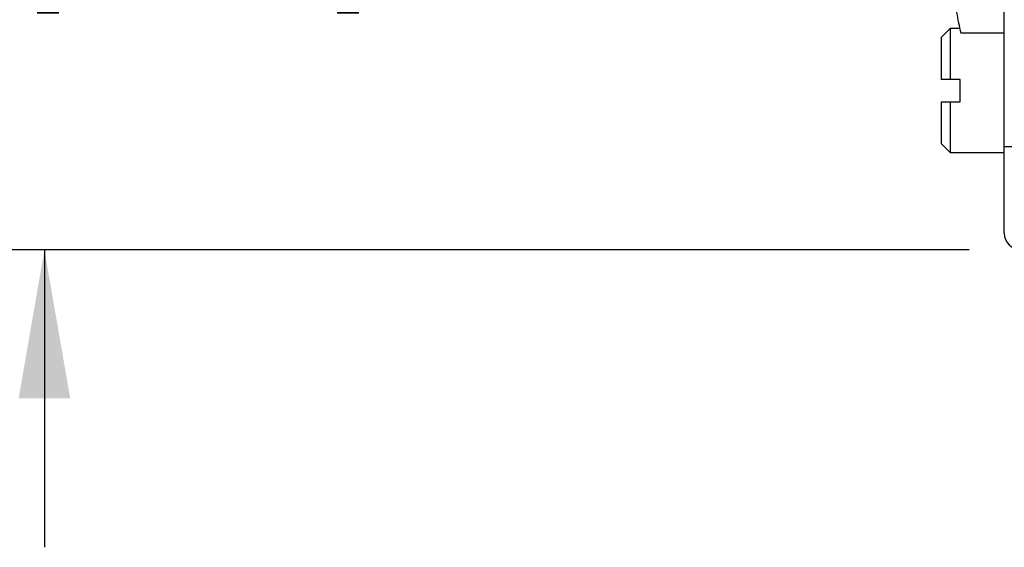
# Model space of a CAD drawing. Header units: inches. Extents: x 0 to 22, y 0 to 17.
# Tile 26 of 42: x 6.461 to 7.653, y 12.44 to 13.078. Entities that reach past the tile are written whole.
import ezdxf

# ---------------------------------------------------------------- set-up
doc = ezdxf.new("R2010")
doc.units = ezdxf.units.IN
doc.header["$LTSCALE"] = 1.21
doc.header["$MEASUREMENT"] = 0
doc.layers.get('0').update_dxf_attribs({"linetype": 'CONTINUOUS'})
doc.layers.add('DIMENSIONS', color=7, linetype='CONTINUOUS')
doc.styles.get("Standard").update_dxf_attribs({"font": 'txt', "width": 0.8})
doc.dimstyles.new('DIMSTYLE_4', dxfattribs={"dimtxt": 0.125, "dimasz": 0.18, "dimexe": 0.18, "dimexo": 0.0625, "dimgap": 0.09, "dimtad": 0, "dimtih": 1, "dimtoh": 1, "dimdec": 3, "dimzin": 4, "dimdsep": 46, "dimtxsty": 'STANDARD', "dimblk": '_FILLED', "dimblk1": '_FILLED', "dimblk2": '_FILLED', "dimcen": 0.09, "dimadec": 0, "dimazin": 0, "dimtp": 0.01, "dimtm": 0.01, "dimtfac": 1, "dimtdec": 3, "dimtofl": 0, "dimtmove": 0, "dimatfit": 3, "dimldrblk": '_FILLED', "dimfxl": 1, "dimtolj": 1, "dimtzin": 4, "dimarcsym": 0})

# ---------------------------------------------------------------- blocks, each defined once
blk = doc.blocks.new('_FILLED')
at = {"color": 0, "linetype": 'BYBLOCK'}
blk.add_solid([(0, 0), (-1, 0.1736), (-1, -0.1736)], dxfattribs=at)
blk = doc.blocks.new('*D20')
at = {"layer": 'DIMENSIONS', "color": 2, "linetype": 'CONTINUOUS'}
for p, q in [((6.4912, 13.5717), (6.4912, 13.9317)), ((7.6109, 13.5717), (6.3662, 13.5717)), ((7.6109, 12.7997), (6.3662, 12.7997)), ((6.4912, 12.7997), (6.4912, 12.4397))]:
    blk.add_line(p, q, dxfattribs=at)
at = {"layer": 'DIMENSIONS', "color": 2, "linetype": 'CONTINUOUS', "xscale": 0.18, "yscale": 0.18, "zscale": 0.18}
for p, rotation in [((6.4912, 13.5717), 270), ((6.4912, 12.7997), 90)]:
    blk.add_blockref('_FILLED', p, dxfattribs=dict(at, rotation=rotation))
at = {"layer": 'DIMENSIONS', "color": 2, "linetype": 'CONTINUOUS', "insert": (6.4912, 13.2482), "char_height": 0.125, "width": 1.225, "attachment_point": 2, "line_spacing_factor": 0.9}
blk.add_mtext('.772{\\Ftxt.shx;\\W1.000000;\\H0.125000; }[19.61]', dxfattribs=at)

msp = doc.modelspace()

# ---------------------------------------------------------------- linework, layer by layer
at = {"color": 6, "linetype": 'CONTINUOUS'}
for p, q in [((7.6534, 12.8197), (7.6534, 13.1887)), ((7.6009, 13.062), (7.6534, 13.062))]:
    msp.add_line(p, q, dxfattribs=at)
at = {"color": 7, "linetype": 'CONTINUOUS'}
for p, q in [((7.5768, 13.0563), (7.5878, 13.0673)), ((7.5878, 13.0673), (7.5878, 13.0058)), ((7.5995, 13.0673), (7.5878, 13.0673)), ((7.5768, 13.0563), (7.5768, 13.0058)), ((7.5998, 13.0058), (7.5768, 13.0058)), ((7.5998, 12.9788), (7.5998, 13.0058)), ((7.5768, 12.9788), (7.5768, 12.9283)), ((7.5768, 12.9788), (7.5998, 12.9788)), ((7.5878, 12.9788), (7.5878, 12.9173)), ((7.5768, 12.9283), (7.5878, 12.9173)), ((7.5878, 12.9173), (7.6534, 12.9173))]:
    msp.add_line(p, q, dxfattribs=at)
at = {"color": 9, "linetype": 'CONTINUOUS'}
msp.add_line((7.6534, 12.9247), (9.695, 12.9247), dxfattribs=at)
msp.add_arc((7.6734, 12.8197), 0.02, 180, 270, dxfattribs=at)
at = {"color": 6, "linetype": 'CONTINUOUS'}
msp.add_open_spline([(7.5938, 13.1117), (7.5938, 13.1075), (7.5941, 13.0992), (7.596, 13.0825), (7.5987, 13.0702), (7.6009, 13.062)], degree=3, knots=[0, 0, 0, 0, 0.247782, 0.496618, 1, 1, 1, 1], dxfattribs=at)

# ---------------------------------------------------------------- dimensions: what is measured, and where the dimension line sits
at = {"layer": 'DIMENSIONS', "color": 2, "linetype": 'CONTINUOUS'}
dim = msp.add_linear_dim(base=(6.4912, 12.7997), p1=(7.6109, 13.5717), p2=(7.6109, 12.7997), angle=270, dimstyle='DIMSTYLE_4', dxfattribs=at)
dim.commit()
dim.dimension.update_dxf_attribs({"geometry": '*D20', "text_midpoint": (6.3662, 13.1857), "dimtype": 160})

doc.saveas('drawing.dxf')
